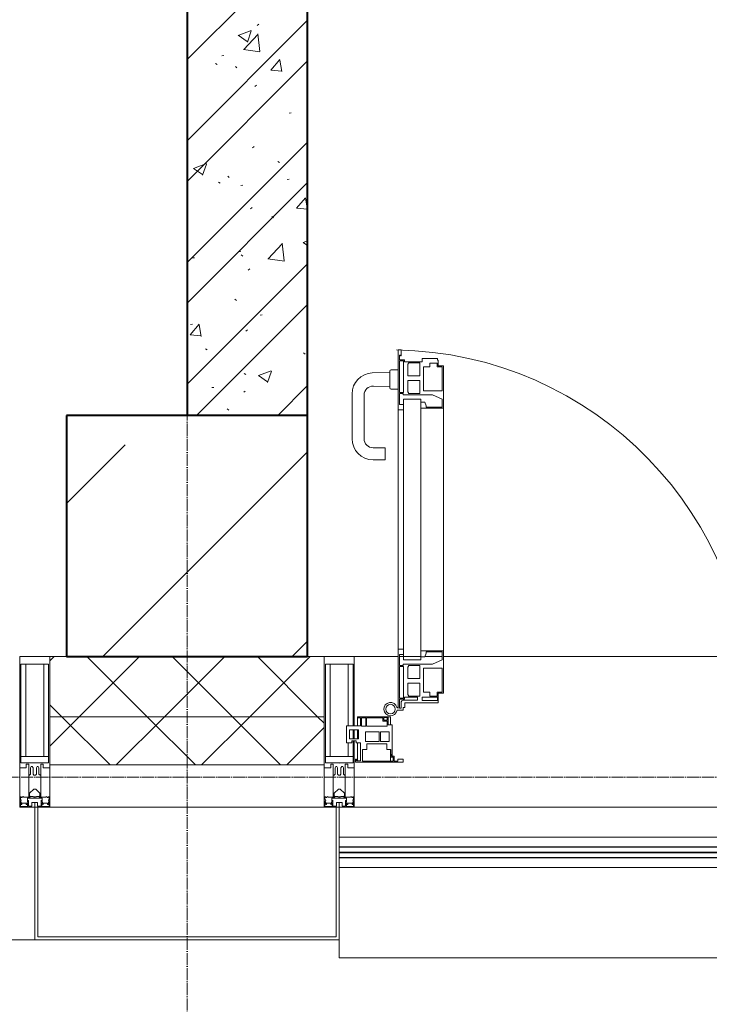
# Model space of a CAD drawing. Header units: millimetres. Extents: x -816133 to 919604, y 87941 to 147341.
# Tile 189 of 201: x 135708 to 136852, y 120556 to 122190. Entities that reach past the tile are written whole.
import ezdxf

# ---------------------------------------------------------------- set-up
doc = ezdxf.new("R2010")
doc.units = ezdxf.units.MM
doc.linetypes.add('ADSK_Линия сетки', pattern=[25, 20, -2.5, 0, -2.5])
doc.linetypes.add('Линия сетки', pattern=[25, 20, -2.5, 0, -2.5])
for name, color, linetype, lineweight in [('A-200-M_WALL', 7, 'Continuous', 18), ('A-200-M_WALL_INT', 7, 'Continuous', 18), ('A-200-M_WALL_PAT', 7, 'Continuous', 40), ('A-214-M_CURT_WALL', 7, 'Continuous', 18), ('A-215-M_CURT_PANEL', 7, 'Continuous', 18), ('A-280-M_COLUMN', 7, 'Continuous', 18), ('A-325-M_DOOR', 7, 'Continuous', 18), ('S-280-M_COLUMN', 7, 'Continuous', 18), ('Z-030-M_GRID', 7, 'Continuous', 9), ('Z-060-M_DETAIL', 7, 'Continuous', 18), ('Поручни', 252, 'Continuous', 5), ('СС-011-ПОЖ-СИГНАЛИЗАЦИЯ', 1, 'Continuous', 30)]:
    doc.layers.add(name, color=color, linetype=linetype, lineweight=lineweight)

# ---------------------------------------------------------------- blocks, each defined once
blk = doc.blocks.new('13эт')
at = {"layer": 'S-280-M_COLUMN', "lineweight": 9}
h = blk.add_hatch(dxfattribs=at)
h.set_pattern_fill('FP_19', color=9, style=0, pattern_type=2)
h.set_pattern_definition([(45, (306945.4, 105532.93), (-314.309, 314.309), []), (45, (307259.7, 105532.93), (-314.309, 314.309), [555.625, -111.125, 3.353, -107.772])])
h.paths.add_polyline_path([(411095.4, 121132.9), (411495.4, 121132.9), (411495.4, 121532.9), (411095.4, 121532.9), (411095.4, 121313.6)])
at = {"layer": 'A-200-M_WALL', "color": 9, "lineweight": 9}
for p, q in [((411095.4, 121132.9), (411067.9, 121132.9)), ((411067.9, 121132.9), (411067.9, 120952.9)), ((411522.9, 121132.9), (411495.4, 121132.9)), ((411522.9, 120952.9), (411522.9, 121132.9)), ((411522.9, 121032.9), (411067.9, 121032.9)), ((411067.9, 120952.9), (411522.9, 120952.9))]:
    blk.add_line(p, q, dxfattribs=at)
at = {"layer": 'A-200-M_WALL_INT', "color": 9, "lineweight": 40}
for p, q in [((411295.4, 126732.5), (411295.4, 121532.9)), ((411495.4, 121532.9), (411495.4, 126532.9))]:
    blk.add_line(p, q, dxfattribs=at)
at = {"layer": 'A-200-M_WALL_PAT', "color": 9, "linetype": 'Continuous', "lineweight": 9}
for p, q in [((411295.4, 122123.4), (411495.4, 122323.4)), ((411295.4, 121988.7), (411495.4, 122188.7)), ((411380.3, 122163.7), (411401.6, 122171.9)), ((411395.5, 122152.6), (411401.6, 122171)), ((411411.6, 122180.2), (411414.3, 122182.2)), ((411380.2, 122163.9), (411395.3, 122153.7)), ((411389.4, 122140.2), (411413.1, 122165)), ((411416.3, 122137), (411412.9, 122166)), ((411389.3, 122140.4), (411416.4, 122136.2)), ((411295.4, 121921.3), (411495.4, 122121.3)), ((411353, 122129.6), (411356.4, 122130.1)), ((411434.7, 122106.1), (411449.4, 122123.6)), ((411452.9, 122103.6), (411449.4, 122122.7)), ((411342.6, 122116.9), (411345.4, 122115.1)), ((411375.7, 122111.9), (411378.2, 122109.6)), ((411434.6, 122106.1), (411452.8, 122104.5)), ((411407.9, 122078.7), (411410.6, 122080.8)), ((411465.1, 122034.7), (411468.4, 122035.2)), ((411295.4, 121786.6), (411495.4, 121986.6)), ((411404.2, 121977.3), (411406.9, 121979.3)), ((411306, 121942.9), (411321.2, 121932.6)), ((411306.1, 121942.7), (411327.5, 121950.9)), ((411321.3, 121931.6), (411327.5, 121950)), ((411446, 121954.3), (411448.8, 121952.5)), ((411363.1, 121930), (411365.6, 121927.8)), ((411461.5, 121924.6), (411464.8, 121925)), ((411295.4, 121719.3), (411495.4, 121919.3)), ((411347.5, 121920.2), (411350.4, 121918.4)), ((411384.9, 121914.5), (411388.2, 121914.9)), ((411477, 121876.8), (411491.7, 121894.3)), ((411495.2, 121874.3), (411491.7, 121893.4)), ((411400.5, 121875.8), (411403.2, 121877.8)), ((411476.9, 121876.8), (411495.1, 121875.2)), ((411436.1, 121863.1), (411438.6, 121860.8)), ((411429.8, 121792.9), (411453.5, 121817.6)), ((411456.7, 121789.7), (411453.3, 121818.6)), ((411487.9, 121820.1), (411495.4, 121815.1)), ((411488.1, 121820), (411495.4, 121822.8)), ((411304.7, 121794.3), (411308, 121794.7)), ((411381.3, 121804.4), (411384.6, 121804.8)), ((411385.3, 121799.3), (411388.2, 121797.5)), ((411429.7, 121793), (411456.9, 121788.8)), ((411295.4, 121584.6), (411495.4, 121784.6)), ((411396.8, 121774.3), (411399.5, 121776.4)), ((411311.1, 121532.9), (411495.4, 121717.2)), ((411374.8, 121725.9), (411377.3, 121723.7)), ((411416.5, 121699.3), (411419.9, 121699.8)), ((411300.7, 121666.7), (411315.4, 121684.2)), ((411301.1, 121684.1), (411304.4, 121684.6)), ((411318.9, 121664.2), (411315.4, 121683.3)), ((411300.5, 121666.7), (411318.8, 121665.1)), ((411393.1, 121672.9), (411395.7, 121674.9)), ((411326, 121643.6), (411328.8, 121641.8)), ((411488.7, 121636.7), (411491.5, 121634.9)), ((411390.2, 121602.6), (411393.1, 121600.8)), ((411413.8, 121599.1), (411428.9, 121588.9)), ((411413.9, 121599), (411435.2, 121607.1)), ((411429.1, 121587.8), (411435.3, 121606.3)), ((411445.8, 121532.9), (411495.4, 121582.5)), ((411336.4, 121579.1), (411339.7, 121579.6)), ((411389.4, 121571.4), (411392, 121573.4)), ((411362.2, 121544.1), (411364.7, 121541.8))]:
    blk.add_line(p, q, dxfattribs=at)
at = {"layer": 'A-200-M_WALL_PAT', "color": 9, "linetype": 'Continuous', "lineweight": 5}
for p, q in [((411067.9, 121125.7), (411075.2, 121132.9)), ((411116.6, 121032.9), (411216.6, 121132.9)), ((411229.3, 121032.9), (411129.3, 121132.9)), ((411258, 121032.9), (411358, 121132.9)), ((411370.7, 121032.9), (411270.7, 121132.9)), ((411399.4, 121032.9), (411499.4, 121132.9)), ((411512.1, 121032.9), (411412.1, 121132.9)), ((411087.9, 121032.9), (411067.9, 121052.9)), ((411067.9, 120984.2), (411116.6, 121032.9)), ((411167.9, 120952.9), (411087.9, 121032.9)), ((411178, 120952.9), (411258, 121032.9)), ((411309.3, 120952.9), (411229.3, 121032.9)), ((411319.4, 120952.9), (411399.4, 121032.9)), ((411450.7, 120952.9), (411370.7, 121032.9)), ((411522.9, 121022.2), (411512.1, 121032.9)), ((411460.9, 120952.9), (411522.9, 121015))]:
    blk.add_line(p, q, dxfattribs=at)
at = {"layer": 'A-214-M_CURT_WALL', "color": 9, "lineweight": 5, "extrusion": (0, 0, -1)}
for p, q in [((411017.9, 121132.9), (411017.9, 120882.9)), ((411067.9, 121132.9), (411017.9, 121132.9)), ((411067.9, 120882.9), (411067.9, 121132.9)), ((411522.9, 121132.9), (411522.9, 120882.9)), ((411572.9, 121132.9), (411522.9, 121132.9)), ((411572.9, 121018), (411572.9, 121132.9)), ((411572.9, 120996.3), (411572.9, 121011.3)), ((411572.9, 120882.9), (411572.9, 120993)), ((411017.9, 120882.9), (411042.9, 120882.9)), ((411047.9, 120882.9), (411067.9, 120882.9)), ((411522.9, 120882.9), (411542.9, 120882.9)), ((411547.9, 120882.9), (411572.9, 120882.9))]:
    blk.add_line(p, q, dxfattribs=at)
at = {"layer": 'A-214-M_CURT_WALL', "color": 9, "lineweight": 5}
for p, q in [((411645.5, 121132.9), (411572.9, 121132.9)), ((411683.2, 121132.9), (411647.6, 121132.9)), ((411718.6, 121132.9), (411690.7, 121132.9)), ((412737.4, 121132.9), (411720.9, 121132.9)), ((412885.4, 120882.9), (411572.9, 120882.9))]:
    blk.add_line(p, q, dxfattribs=at)
at = {"layer": 'A-215-M_CURT_PANEL', "color": 9, "lineweight": 5}
for p, q in [((411577.9, 121032.9), (411628.9, 121032.9)), ((411577.9, 121031.4), (411577.9, 121032.9)), ((411583.3, 121031.4), (411577.9, 121031.4)), ((411577.9, 121031.4), (411577.9, 121018)), ((411583.3, 121018), (411583.3, 121031.4)), ((411584.9, 121031.1), (411584.9, 121017.4)), ((411591.9, 121031.1), (411584.9, 121031.1)), ((411591.9, 121017.4), (411591.9, 121031.1)), ((411593.3, 121031.3), (411593.3, 121017.1)), ((411620.3, 121031.3), (411593.3, 121031.3)), ((411620.3, 121025.7), (411620.3, 121031.3)), ((411627.3, 121025.7), (411620.3, 121025.7)), ((411627.6, 121031.6), (411621.6, 121031.6)), ((411621.6, 121031.6), (411621.6, 121027.3)), ((411621.6, 121027.3), (411627.6, 121027.3)), ((411627.3, 121017.1), (411627.3, 121025.7)), ((411627.6, 121027.3), (411627.6, 121031.6)), ((411628.9, 121032.9), (411628.9, 121019.4)), ((411632.9, 121032.9), (411628.9, 121032.9)), ((411632.9, 121019.4), (411632.9, 121032.9)), ((411559.9, 121018), (411583.3, 121018)), ((411559.9, 120989.5), (411559.9, 121018)), ((411565, 121011.3), (411565, 120996.3)), ((411580, 121011.3), (411565, 121011.3)), ((411577.9, 121011.3), (411577.9, 120996.3)), ((411580, 120996.3), (411580, 121011.3)), ((411584.9, 121017.4), (411591.9, 121017.4)), ((411593.3, 121017.1), (411627.3, 121017.1)), ((411628.9, 121019.4), (411635.9, 121019.4)), ((411635.9, 121019.4), (411635.9, 120967.7)), ((411565, 120996.3), (411580, 120996.3)), ((411568.9, 120993), (411568.9, 120989.5)), ((411575.9, 120993), (411568.9, 120993)), ((411575.9, 120989.5), (411575.9, 120993)), ((411591.3, 121007.9), (411591.3, 120991.7)), ((411614, 121007.9), (411591.3, 121007.9)), ((411614, 120991.7), (411614, 121007.9)), ((411616.2, 121007.9), (411616.2, 120991.7)), ((411630.5, 121007.9), (411616.2, 121007.9)), ((411630.5, 120991.7), (411630.5, 121007.9)), ((411568.9, 120989.5), (411559.9, 120989.5)), ((411582.9, 120989.5), (411575.9, 120989.5)), ((411577.9, 120989.5), (411577.9, 120959.6)), ((411582.9, 120959.6), (411582.9, 120989.5)), ((411586.7, 120978.4), (411586.7, 120959.2)), ((411593.9, 120978.4), (411586.7, 120978.4)), ((411591.3, 120991.7), (411614, 120991.7)), ((411593.9, 120987.9), (411593.9, 120978.4)), ((411627.1, 120987.9), (411593.9, 120987.9)), ((411616.2, 120991.7), (411630.5, 120991.7)), ((411627.1, 120978.4), (411627.1, 120987.9)), ((411633.4, 120978.4), (411627.1, 120978.4)), ((411632.9, 120959.1), (411632.9, 120978.4)), ((411633.4, 120971.9), (411633.4, 120978.4)), ((411574.9, 120962.4), (411576.4, 120962.4)), ((411574.9, 120957.4), (411574.9, 120962.4)), ((411576.4, 120962.4), (411576.4, 120959.6)), ((411576.4, 120959.6), (411582.9, 120959.6)), ((411634.2, 120971.1), (411633.4, 120971.9)), ((411634.2, 120966), (411634.2, 120971.1)), ((411637.2, 120966), (411634.2, 120966)), ((411635.9, 120967.7), (411638.9, 120967.7)), ((411637.2, 120959.2), (411637.2, 120966)), ((411638.9, 120967.7), (411638.9, 120959.4)), ((411645.3, 120962.4), (411653.9, 120962.4)), ((411645.3, 120959.4), (411645.3, 120962.4)), ((411653.9, 120962.4), (411653.9, 120957.4)), ((411653.9, 120957.4), (411574.9, 120957.4)), ((411586.7, 120959.2), (411637.2, 120959.2)), ((411638.9, 120959.4), (411645.3, 120959.4))]:
    blk.add_line(p, q, dxfattribs=at)
at = {"layer": 'A-280-M_COLUMN', "color": 9, "lineweight": 5}
for p, q in [((411042.9, 120882.9), (411047.9, 120882.9)), ((411042.9, 120662.9), (411042.9, 120882.9)), ((411047.9, 120882.9), (411047.9, 120667.9)), ((411522.9, 120882.9), (411067.9, 120882.9)), ((411542.9, 120882.9), (411547.9, 120882.9)), ((411542.9, 120667.9), (411542.9, 120882.9)), ((411547.9, 120882.9), (411547.9, 120662.9)), ((411047.9, 120667.9), (411542.9, 120667.9)), ((409680.4, 120662.9), (411042.9, 120662.9)), ((411547.9, 120662.9), (411042.9, 120662.9)), ((411547.9, 120632.9), (411547.9, 120662.9)), ((411547.9, 120632.9), (412910.4, 120632.9))]:
    blk.add_line(p, q, dxfattribs=at)
at = {"layer": 'A-325-M_DOOR', "color": 9, "lineweight": 5}
for p, q in [((411645.5, 121542.2), (411645.5, 121641.8)), ((411645.5, 121641.8), (411650.6, 121641.8)), ((411645.5, 121542.2), (411645.5, 121641.8)), ((411645.5, 121641.8), (411650.6, 121641.8)), ((411647.6, 121633.2), (411647.6, 121625.2)), ((411649.4, 121633.2), (411647.6, 121633.2)), ((411647.6, 121633.2), (411647.6, 121625.2)), ((411649.4, 121633.2), (411647.6, 121633.2)), ((411649.4, 121631.9), (411649.4, 121633.2)), ((411649.4, 121631.9), (411649.4, 121633.2)), ((411650.6, 121631.9), (411649.4, 121631.9)), ((411650.6, 121631.9), (411649.4, 121631.9)), ((411650.6, 121641.8), (411650.6, 121631.9)), ((411650.6, 121641.8), (411650.6, 121631.9)), ((411647.6, 121625.2), (411656.3, 121625.2)), ((411647.6, 121625.2), (411656.3, 121625.2)), ((411647.6, 121623.5), (411647.6, 121571.1)), ((411654.6, 121623.5), (411647.6, 121623.5)), ((411647.6, 121623.5), (411647.6, 121571.1)), ((411654.6, 121623.5), (411647.6, 121623.5)), ((411654.6, 121571.1), (411654.6, 121623.5)), ((411654.6, 121571.1), (411654.6, 121623.5)), ((411656.3, 121625.2), (411656.3, 121622.2)), ((411656.3, 121625.2), (411656.3, 121622.2)), ((411656.3, 121622.2), (411685.6, 121622.2)), ((411656.3, 121622.2), (411685.6, 121622.2)), ((411663.1, 121620.4), (411661.6, 121617.8)), ((411663.1, 121620.4), (411661.6, 121617.8)), ((411661.6, 121617.8), (411661.6, 121598.7)), ((411661.6, 121617.8), (411661.6, 121598.7)), ((411681.5, 121620.4), (411663.1, 121620.4)), ((411681.5, 121620.4), (411663.1, 121620.4)), ((411681.5, 121598.7), (411681.5, 121620.4)), ((411681.5, 121598.7), (411681.5, 121620.4)), ((411685.6, 121627.7), (411710.6, 121627.7)), ((411685.6, 121622.2), (411685.6, 121627.7)), ((411685.6, 121627.7), (411710.6, 121627.7)), ((411685.6, 121622.2), (411685.6, 121627.7)), ((411687.9, 121613.4), (411687.9, 121573.9)), ((411698, 121613.4), (411687.9, 121613.4)), ((411687.9, 121613.4), (411687.9, 121573.9)), ((411698, 121613.4), (411687.9, 121613.4)), ((411698, 121620), (411698, 121613.4)), ((411710.4, 121620), (411698, 121620)), ((411698, 121620), (411698, 121613.4)), ((411710.4, 121620), (411698, 121620)), ((411710.4, 121613.5), (411710.4, 121620)), ((411710.4, 121613.5), (411710.4, 121620)), ((411718.6, 121613.5), (411710.4, 121613.5)), ((411718.6, 121613.5), (411710.4, 121613.5)), ((411710.6, 121627.7), (411710.6, 121624.7)), ((411710.6, 121627.7), (411710.6, 121624.7)), ((411710.6, 121624.7), (411712.1, 121624.7)), ((411710.6, 121624.7), (411712.1, 121624.7)), ((411712.1, 121624.7), (411712.1, 121615.2)), ((411712.1, 121624.7), (411712.1, 121615.2)), ((411712.1, 121615.2), (411720.9, 121615.2)), ((411712.1, 121615.2), (411720.9, 121615.2)), ((411718.6, 121573.9), (411718.6, 121613.5)), ((411718.6, 121573.9), (411718.6, 121613.5)), ((411720.9, 121615.2), (411720.9, 121545.2)), ((411720.9, 121615.2), (411720.9, 121545.2)), ((411631.6, 121604.6), (411602.7, 121603.6)), ((411631.6, 121606.4), (411631.6, 121578.9)), ((411645.6, 121608.9), (411634.1, 121608.9)), ((411661.6, 121598.7), (411681.5, 121598.7)), ((411661.6, 121598.7), (411681.5, 121598.7)), ((411604.6, 121581.7), (411631.6, 121580.7)), ((411661.6, 121590.9), (411661.6, 121571.9)), ((411681.5, 121590.9), (411661.6, 121590.9)), ((411661.6, 121590.9), (411661.6, 121571.9)), ((411681.5, 121590.9), (411661.6, 121590.9)), ((411681.5, 121569.2), (411681.5, 121590.9)), ((411681.5, 121569.2), (411681.5, 121590.9)), ((411569.1, 121568.6), (411569.1, 121494.4)), ((411589.1, 121494.4), (411589.1, 121566.7)), ((411634.1, 121576.4), (411645.6, 121576.4)), ((411647.6, 121571.1), (411654.6, 121571.1)), ((411647.6, 121571.1), (411654.6, 121571.1)), ((411647.6, 121569.4), (411647.6, 121551.3)), ((411653.8, 121569.4), (411647.6, 121569.4)), ((411647.6, 121569.4), (411647.6, 121551.3)), ((411653.8, 121569.4), (411647.6, 121569.4)), ((411653.8, 121567.4), (411653.8, 121569.4)), ((411653.8, 121567.4), (411653.8, 121569.4)), ((411702.8, 121567.4), (411653.8, 121567.4)), ((411702.8, 121567.4), (411653.8, 121567.4)), ((411661.6, 121571.9), (411663.1, 121569.2)), ((411661.6, 121571.9), (411663.1, 121569.2)), ((411663.1, 121569.2), (411681.5, 121569.2)), ((411663.1, 121569.2), (411681.5, 121569.2)), ((411687.9, 121573.9), (411718.6, 121573.9)), ((411687.9, 121573.9), (411718.6, 121573.9)), ((411718.6, 121559.8), (411702.8, 121567.4)), ((411718.6, 121559.8), (411702.8, 121567.4)), ((411645.5, 121127.2), (411645.5, 121560.2)), ((411647.6, 121551.3), (411654.6, 121551.3)), ((411647.6, 121551.3), (411654.6, 121551.3)), ((411654.6, 121560.2), (411683.2, 121560.2)), ((411654.6, 121127.2), (411654.6, 121560.2)), ((411654.6, 121551.3), (411654.6, 121542.2)), ((411654.6, 121551.3), (411654.6, 121542.2)), ((411683.2, 121560.2), (411683.2, 121127.2)), ((411683.2, 121554.9), (411689.8, 121554.9)), ((411683.2, 121545.2), (411683.2, 121554.9)), ((411683.2, 121554.9), (411689.8, 121554.9)), ((411683.2, 121545.2), (411683.2, 121554.9)), ((411689.8, 121554.9), (411692.1, 121548.8)), ((411689.8, 121554.9), (411692.1, 121548.8)), ((411692.1, 121548.8), (411692.1, 121546.7)), ((411692.1, 121548.8), (411692.1, 121546.7)), ((411718.6, 121546.7), (411718.6, 121559.8)), ((411718.6, 121546.7), (411718.6, 121559.8)), ((411654.6, 121542.2), (411645.5, 121542.2)), ((411654.6, 121542.2), (411645.5, 121542.2)), ((411720.9, 121545.2), (411683.2, 121545.2)), ((411720.9, 121545.2), (411683.2, 121545.2)), ((411692.1, 121546.7), (411718.6, 121546.7)), ((411692.1, 121546.7), (411718.6, 121546.7)), ((411720.9, 121545.2), (411720.9, 121142.2)), ((411624.1, 121479.4), (411604.1, 121479.4)), ((411624.1, 121459.4), (411624.1, 121479.4)), ((411604.1, 121459.4), (411624.1, 121459.4)), ((411645.5, 121145.2), (411654.6, 121145.2)), ((411645.5, 121047.2), (411645.5, 121145.2)), ((411654.6, 121145.2), (411654.6, 121136.1)), ((411683.2, 121142.2), (411720.9, 121142.2)), ((411683.2, 121132.5), (411683.2, 121142.2)), ((411692.1, 121140.7), (411692.1, 121138.6)), ((411718.6, 121140.7), (411692.1, 121140.7)), ((411718.6, 121127.6), (411718.6, 121140.7)), ((411720.9, 121142.2), (411720.9, 121072.2)), ((411647.6, 121136.1), (411647.6, 121118)), ((411654.6, 121136.1), (411647.6, 121136.1)), ((411654.6, 121127.2), (411683.2, 121127.2)), ((411689.8, 121132.5), (411683.2, 121132.5)), ((411692.1, 121138.6), (411689.8, 121132.5)), ((411702.8, 121120), (411718.6, 121127.6)), ((411647.6, 121118), (411653.8, 121118)), ((411647.6, 121116.3), (411647.6, 121063.9)), ((411654.6, 121116.3), (411647.6, 121116.3)), ((411653.8, 121120), (411702.8, 121120)), ((411653.8, 121118), (411653.8, 121120)), ((411654.6, 121063.9), (411654.6, 121116.3)), ((411663.1, 121118.2), (411661.6, 121115.5)), ((411661.6, 121115.5), (411661.6, 121096.5)), ((411681.5, 121118.2), (411663.1, 121118.2)), ((411681.5, 121096.5), (411681.5, 121118.2)), ((411687.9, 121113.5), (411687.9, 121074)), ((411718.6, 121113.5), (411687.9, 121113.5)), ((411718.6, 121073.9), (411718.6, 121113.5)), ((411661.6, 121096.5), (411681.5, 121096.5)), ((411661.6, 121088.7), (411661.6, 121069.7)), ((411681.5, 121088.7), (411661.6, 121088.7)), ((411681.5, 121067), (411681.5, 121088.7)), ((411687.9, 121074), (411698, 121074)), ((411698, 121074), (411698, 121067.4)), ((411647.6, 121063.9), (411654.6, 121063.9)), ((411647.6, 121062.2), (411647.6, 121047.2)), ((411656.3, 121062.2), (411647.6, 121062.2)), ((411653.7, 121060.5), (411677.9, 121060.5)), ((411656.3, 121065.2), (411656.3, 121062.2)), ((411677.9, 121065.2), (411656.3, 121065.2)), ((411661.6, 121069.7), (411663.1, 121067)), ((411663.1, 121067), (411681.5, 121067)), ((411677.9, 121060.5), (411677.9, 121065.2)), ((411685.6, 121065.2), (411685.6, 121059.7)), ((411710.6, 121065.2), (411685.6, 121065.2)), ((411685.6, 121059.7), (411710.6, 121059.7)), ((411698, 121067.4), (411710.4, 121067.4)), ((411710.4, 121073.9), (411718.6, 121073.9)), ((411710.4, 121067.4), (411710.4, 121073.9)), ((411710.6, 121059.7), (411710.6, 121065.2)), ((411712.1, 121072.2), (411712.1, 121056.2)), ((411720.9, 121072.2), (411712.1, 121072.2)), ((411654.1, 121043.7), (411643.8, 121043.7)), ((411647.6, 121047.2), (411650.6, 121047.2)), ((411650.6, 121047.2), (411650.6, 121057.5)), ((411654.1, 121048.5), (411654.1, 121043.7)), ((411656.8, 121048.5), (411654.1, 121048.5)), ((411656.8, 121056.2), (411656.8, 121048.5)), ((411712.1, 121056.2), (411656.8, 121056.2))]:
    blk.add_line(p, q, dxfattribs=at)
for centre, radius, start, end in [((411632.9, 121045.6), 596.2, 359.296, 89.0613), ((411604.1, 121568.6), 35, 92.1945, 180), ((411634.1, 121606.4), 2.5, 90, 180), ((411604.1, 121566.7), 15, 87.8056, 180), ((411634.1, 121578.9), 2.5, 180, 270), ((411604.1, 121494.4), 35, 180, 270), ((411604.1, 121494.4), 15, 180, 270), ((411653.7, 121057.5), 3, 90, 180), ((411632.9, 121045.6), 11, 16.047, 350.0284), ((411632.9, 121045.6), 8, 90, 270), ((411632.9, 121045.6), 8, 270, 90), ((411645.5, 121049.2), 2.03, 196.0721, 270)]:
    blk.add_arc(centre, radius, start, end, dxfattribs=at)
at = {"layer": 'S-280-M_COLUMN', "color": 9, "lineweight": 40}
for p, q in [((411495.4, 121532.9), (411095.4, 121532.9)), ((411095.4, 121532.9), (411095.4, 121132.9)), ((411495.4, 121132.9), (411495.4, 121532.9)), ((411095.4, 121132.9), (411495.4, 121132.9))]:
    blk.add_line(p, q, dxfattribs=at)
at = {"layer": 'Z-030-M_GRID', "color": 9, "linetype": 'Линия сетки'}
blk.add_line((411295.4, 117558.7), (411295.4, 138582.9), dxfattribs=at)
at = {"layer": 'Z-030-M_GRID', "color": 9, "linetype": 'ADSK_Линия сетки'}
blk.add_line((443695.4, 120932.9), (399384.3, 120932.9), dxfattribs=at)
at = {"layer": 'Z-060-M_DETAIL', "color": 9, "lineweight": 5}
for p, q in [((411017.9, 120948.2), (411017.9, 121132.9)), ((411017.9, 121132.9), (411042.9, 121132.9)), ((411067.9, 121132.9), (411042.9, 121132.9)), ((411067.9, 120948.2), (411067.9, 121132.9)), ((411522.9, 120948.2), (411522.9, 121132.9)), ((411522.9, 121132.9), (411547.9, 121132.9)), ((411572.9, 121132.9), (411547.9, 121132.9)), ((411572.9, 121018), (411572.9, 121132.9)), ((411019.9, 121120.2), (411042.9, 121120.2)), ((411019.9, 121120.2), (411019.9, 120956.5)), ((411028, 120966.9), (411028, 121120.2)), ((411065.9, 121120.2), (411042.9, 121120.2)), ((411057.8, 120966.9), (411057.8, 121120.2)), ((411065.9, 121120.2), (411065.9, 120956.5)), ((411524.9, 121120.2), (411547.9, 121120.2)), ((411524.9, 121120.2), (411524.9, 120956.5)), ((411533, 120966.9), (411533, 121120.2)), ((411570.9, 121120.2), (411547.9, 121120.2)), ((411562.8, 121018), (411562.8, 121120.2)), ((411570.9, 121120.2), (411570.9, 121018)), ((411570.9, 121011.3), (411570.9, 120996.3)), ((411572.9, 120996.3), (411572.9, 121011.3)), ((411570.9, 120993), (411570.9, 120956.5)), ((411572.9, 120948.2), (411572.9, 120993)), ((411562.8, 120966.9), (411562.8, 120989.5)), ((411042.9, 120966.9), (411019.9, 120966.9)), ((411042.9, 120966.9), (411065.9, 120966.9)), ((411547.9, 120966.9), (411524.9, 120966.9)), ((411547.9, 120966.9), (411570.9, 120966.9)), ((411028.9, 120948.2), (411017.9, 120948.2)), ((411042.4, 120956.5), (411019.9, 120956.5)), ((411028.9, 120954.2), (411028.9, 120948.2)), ((411032.9, 120954.2), (411028.9, 120954.2)), ((411032.9, 120935.9), (411032.9, 120954.2)), ((411035.9, 120948.2), (411037, 120950.2)), ((411035.9, 120948.2), (411035.9, 120937.6)), ((411038.8, 120950.2), (411037, 120950.2)), ((411038.8, 120950.2), (411040, 120948)), ((411040, 120948), (411040, 120937.6)), ((411043.4, 120956.5), (411065.9, 120956.5)), ((411047, 120950.2), (411045.8, 120948)), ((411045.8, 120948), (411045.8, 120937.6)), ((411047, 120950.2), (411048.8, 120950.2)), ((411049.9, 120948.2), (411048.8, 120950.2)), ((411049.9, 120948.2), (411049.9, 120937.6)), ((411052.9, 120954.2), (411056.9, 120954.2)), ((411052.9, 120935.9), (411052.9, 120954.2)), ((411056.9, 120954.2), (411056.9, 120948.2)), ((411056.9, 120948.2), (411067.9, 120948.2)), ((411533.9, 120948.2), (411522.9, 120948.2)), ((411547.4, 120956.5), (411524.9, 120956.5)), ((411533.9, 120954.2), (411533.9, 120948.2)), ((411537.9, 120954.2), (411533.9, 120954.2)), ((411537.9, 120935.9), (411537.9, 120954.2)), ((411540.9, 120948.2), (411542, 120950.2)), ((411540.9, 120948.2), (411540.9, 120937.6)), ((411543.8, 120950.2), (411542, 120950.2)), ((411543.8, 120950.2), (411545, 120948)), ((411545, 120948), (411545, 120937.6)), ((411548.4, 120956.5), (411570.9, 120956.5)), ((411552, 120950.2), (411550.8, 120948)), ((411550.8, 120948), (411550.8, 120937.6)), ((411552, 120950.2), (411553.8, 120950.2)), ((411554.9, 120948.2), (411553.8, 120950.2)), ((411554.9, 120948.2), (411554.9, 120937.6)), ((411557.9, 120954.2), (411561.9, 120954.2)), ((411557.9, 120935.9), (411557.9, 120954.2)), ((411561.9, 120954.2), (411561.9, 120948.2)), ((411561.9, 120948.2), (411572.9, 120948.2)), ((411034.2, 120935.9), (411032.9, 120935.9)), ((411032.9, 120935.9), (411032.9, 120899.9)), ((411034.2, 120935.9), (411035.9, 120937.6)), ((411041.6, 120935.9), (411040, 120937.6)), ((411042.9, 120935.9), (411041.6, 120935.9)), ((411042.9, 120935.9), (411044.2, 120935.9)), ((411044.2, 120935.9), (411045.8, 120937.6)), ((411051.6, 120935.9), (411049.9, 120937.6)), ((411051.6, 120935.9), (411052.9, 120935.9)), ((411052.9, 120935.9), (411052.9, 120899.9)), ((411539.2, 120935.9), (411537.9, 120935.9)), ((411537.9, 120935.9), (411537.9, 120899.9)), ((411539.2, 120935.9), (411540.9, 120937.6)), ((411546.6, 120935.9), (411545, 120937.6)), ((411547.9, 120935.9), (411546.6, 120935.9)), ((411547.9, 120935.9), (411549.2, 120935.9)), ((411549.2, 120935.9), (411550.8, 120937.6)), ((411556.6, 120935.9), (411554.9, 120937.6)), ((411556.6, 120935.9), (411557.9, 120935.9)), ((411557.9, 120935.9), (411557.9, 120899.9)), ((411034.4, 120905.9), (411041.4, 120912.9)), ((411041.4, 120912.9), (411042.9, 120912.9)), ((411044.4, 120912.9), (411042.9, 120912.9)), ((411051.4, 120905.9), (411044.4, 120912.9)), ((411539.4, 120905.9), (411546.4, 120912.9)), ((411546.4, 120912.9), (411547.9, 120912.9)), ((411549.4, 120912.9), (411547.9, 120912.9)), ((411556.4, 120905.9), (411549.4, 120912.9)), ((411019.1, 120897.5), (411017.9, 120897.2)), ((411017.9, 120882.9), (411017.9, 120897.2)), ((411020.6, 120899.9), (411019.1, 120899.9)), ((411019.1, 120899.9), (411019.1, 120897.5)), ((411020.4, 120893.5), (411019.1, 120897.5)), ((411020.6, 120899.9), (411020.6, 120899)), ((411020.6, 120899), (411021.6, 120899)), ((411023.9, 120900.6), (411021.6, 120899)), ((411024.5, 120899.5), (411023.9, 120900.6)), ((411035.5, 120899.5), (411024.5, 120899.5)), ((411030.2, 120890.6), (411031.6, 120894.3)), ((411030.7, 120891.9), (411030.7, 120897.7)), ((411030.7, 120897.7), (411042.9, 120897.7)), ((411032.4, 120894.2), (411031.6, 120894.3)), ((411032.9, 120899.9), (411035.4, 120899.9)), ((411034.4, 120901.4), (411034.4, 120905.9)), ((411035.4, 120901.4), (411034.4, 120901.4)), ((411035.4, 120899.9), (411035.4, 120901.4)), ((411035.5, 120900.9), (411035.5, 120899.5)), ((411040.3, 120900.9), (411035.5, 120900.9)), ((411040.3, 120900.9), (411040.3, 120899.8)), ((411040.3, 120899.8), (411042.9, 120899.8)), ((411045.5, 120899.8), (411042.9, 120899.8)), ((411042.9, 120897.7), (411042.9, 120899.8)), ((411042.9, 120897.7), (411042.9, 120899.8)), ((411055.1, 120897.7), (411042.9, 120897.7)), ((411045.5, 120900.9), (411045.5, 120899.8)), ((411045.5, 120900.9), (411050.3, 120900.9)), ((411050.3, 120900.9), (411050.3, 120899.5)), ((411050.3, 120899.5), (411061.3, 120899.5)), ((411050.4, 120901.4), (411051.4, 120901.4)), ((411050.4, 120899.9), (411050.4, 120901.4)), ((411052.9, 120899.9), (411050.4, 120899.9)), ((411051.4, 120901.4), (411051.4, 120905.9)), ((411053.4, 120894.2), (411054.2, 120894.3)), ((411055.6, 120890.6), (411054.2, 120894.3)), ((411055.1, 120891.9), (411055.1, 120897.7)), ((411061.3, 120899.5), (411061.9, 120900.6)), ((411061.9, 120900.6), (411064.2, 120899)), ((411065.2, 120899), (411064.2, 120899)), ((411065.2, 120899.9), (411065.2, 120899)), ((411065.2, 120899.9), (411066.8, 120899.9)), ((411065.4, 120893.5), (411066.8, 120897.5)), ((411066.8, 120899.9), (411066.8, 120897.5)), ((411066.8, 120897.5), (411067.9, 120897.2)), ((411067.9, 120882.9), (411067.9, 120897.2)), ((411524.1, 120897.5), (411522.9, 120897.2)), ((411522.9, 120882.9), (411522.9, 120897.2)), ((411525.6, 120899.9), (411524.1, 120899.9)), ((411524.1, 120899.9), (411524.1, 120897.5)), ((411525.4, 120893.5), (411524.1, 120897.5)), ((411525.6, 120899.9), (411525.6, 120899)), ((411525.6, 120899), (411526.6, 120899)), ((411528.9, 120900.6), (411526.6, 120899)), ((411529.5, 120899.5), (411528.9, 120900.6)), ((411540.5, 120899.5), (411529.5, 120899.5)), ((411535.2, 120890.6), (411536.6, 120894.3)), ((411535.7, 120891.9), (411535.7, 120897.7)), ((411535.7, 120897.7), (411547.9, 120897.7)), ((411537.4, 120894.2), (411536.6, 120894.3)), ((411537.9, 120899.9), (411540.4, 120899.9)), ((411539.4, 120901.4), (411539.4, 120905.9)), ((411540.4, 120901.4), (411539.4, 120901.4)), ((411540.4, 120899.9), (411540.4, 120901.4)), ((411540.5, 120900.9), (411540.5, 120899.5)), ((411545.3, 120900.9), (411540.5, 120900.9)), ((411545.3, 120900.9), (411545.3, 120899.8)), ((411545.3, 120899.8), (411547.9, 120899.8)), ((411550.5, 120899.8), (411547.9, 120899.8)), ((411547.9, 120897.7), (411547.9, 120899.8)), ((411547.9, 120897.7), (411547.9, 120899.8)), ((411560.1, 120897.7), (411547.9, 120897.7)), ((411550.5, 120900.9), (411550.5, 120899.8)), ((411550.5, 120900.9), (411555.3, 120900.9)), ((411555.3, 120900.9), (411555.3, 120899.5)), ((411555.3, 120899.5), (411566.3, 120899.5)), ((411555.4, 120901.4), (411556.4, 120901.4)), ((411555.4, 120899.9), (411555.4, 120901.4)), ((411557.9, 120899.9), (411555.4, 120899.9)), ((411556.4, 120901.4), (411556.4, 120905.9)), ((411558.4, 120894.2), (411559.2, 120894.3)), ((411560.6, 120890.6), (411559.2, 120894.3)), ((411560.1, 120891.9), (411560.1, 120897.7)), ((411566.3, 120899.5), (411566.9, 120900.6)), ((411566.9, 120900.6), (411569.2, 120899)), ((411570.2, 120899), (411569.2, 120899)), ((411570.2, 120899.9), (411570.2, 120899)), ((411570.2, 120899.9), (411571.8, 120899.9)), ((411570.4, 120893.5), (411571.8, 120897.5)), ((411571.8, 120899.9), (411571.8, 120897.5)), ((411571.8, 120897.5), (411572.9, 120897.2)), ((411572.9, 120882.9), (411572.9, 120897.2)), ((411017.9, 120882.9), (411042.9, 120882.9)), ((411020.4, 120893.5), (411019.2, 120892.8)), ((411019.2, 120884.2), (411019.2, 120892.8)), ((411019.2, 120884.2), (411031.1, 120884.2)), ((411019.7, 120893.1), (411020.4, 120890.9)), ((411020.4, 120890.9), (411020.4, 120887.4)), ((411021.6, 120887.4), (411020.4, 120887.4)), ((411021.6, 120887.4), (411021.6, 120889.4)), ((411021.6, 120889.4), (411028.7, 120889.4)), ((411028.7, 120889.4), (411028.7, 120887.4)), ((411029.7, 120887.4), (411028.7, 120887.4)), ((411029.7, 120887.4), (411030.7, 120890.1)), ((411030.2, 120890.6), (411031.1, 120889.8)), ((411031.1, 120884.2), (411031.1, 120889.8)), ((411032.4, 120884.4), (411032.4, 120894.2)), ((411038.1, 120884.4), (411032.4, 120884.4)), ((411042.9, 120890.9), (411038.1, 120890.9)), ((411038.1, 120884.4), (411038.1, 120890.9)), ((411042.9, 120882.9), (411042.9, 120890.9)), ((411042.9, 120890.9), (411047.7, 120890.9)), ((411042.9, 120882.9), (411042.9, 120890.9)), ((411067.9, 120882.9), (411042.9, 120882.9)), ((411047.7, 120884.4), (411047.7, 120890.9)), ((411047.7, 120884.4), (411053.4, 120884.4)), ((411053.4, 120884.4), (411053.4, 120894.2)), ((411055.6, 120890.6), (411054.7, 120889.8)), ((411054.7, 120884.2), (411054.7, 120889.8)), ((411066.6, 120884.2), (411054.7, 120884.2)), ((411056.1, 120887.4), (411055.1, 120890.1)), ((411056.1, 120887.4), (411057.1, 120887.4)), ((411064.2, 120889.4), (411057.1, 120889.4)), ((411057.1, 120889.4), (411057.1, 120887.4)), ((411064.2, 120887.4), (411064.2, 120889.4)), ((411064.2, 120887.4), (411065.4, 120887.4)), ((411065.4, 120893.5), (411066.6, 120892.8)), ((411066.1, 120893.1), (411065.4, 120890.9)), ((411065.4, 120890.9), (411065.4, 120887.4)), ((411066.6, 120884.2), (411066.6, 120892.8)), ((411522.9, 120882.9), (411547.9, 120882.9)), ((411525.4, 120893.5), (411524.2, 120892.8)), ((411524.2, 120884.2), (411524.2, 120892.8)), ((411524.2, 120884.2), (411536.1, 120884.2)), ((411524.7, 120893.1), (411525.4, 120890.9)), ((411525.4, 120890.9), (411525.4, 120887.4)), ((411526.6, 120887.4), (411525.4, 120887.4)), ((411526.6, 120887.4), (411526.6, 120889.4)), ((411526.6, 120889.4), (411533.7, 120889.4)), ((411533.7, 120889.4), (411533.7, 120887.4)), ((411534.7, 120887.4), (411533.7, 120887.4)), ((411534.7, 120887.4), (411535.7, 120890.1)), ((411535.2, 120890.6), (411536.1, 120889.8)), ((411536.1, 120884.2), (411536.1, 120889.8)), ((411537.4, 120884.4), (411537.4, 120894.2)), ((411543.1, 120884.4), (411537.4, 120884.4)), ((411547.9, 120890.9), (411543.1, 120890.9)), ((411543.1, 120884.4), (411543.1, 120890.9)), ((411547.9, 120882.9), (411547.9, 120890.9)), ((411547.9, 120890.9), (411552.7, 120890.9)), ((411547.9, 120882.9), (411547.9, 120890.9)), ((411572.9, 120882.9), (411547.9, 120882.9)), ((411552.7, 120884.4), (411552.7, 120890.9)), ((411552.7, 120884.4), (411558.4, 120884.4)), ((411558.4, 120884.4), (411558.4, 120894.2)), ((411560.6, 120890.6), (411559.7, 120889.8)), ((411559.7, 120884.2), (411559.7, 120889.8)), ((411571.6, 120884.2), (411559.7, 120884.2)), ((411561.1, 120887.4), (411560.1, 120890.1)), ((411561.1, 120887.4), (411562.1, 120887.4)), ((411569.2, 120889.4), (411562.1, 120889.4)), ((411562.1, 120889.4), (411562.1, 120887.4)), ((411569.2, 120887.4), (411569.2, 120889.4)), ((411569.2, 120887.4), (411570.4, 120887.4)), ((411570.4, 120893.5), (411571.6, 120892.8)), ((411571.1, 120893.1), (411570.4, 120890.9)), ((411570.4, 120890.9), (411570.4, 120887.4)), ((411571.6, 120884.2), (411571.6, 120892.8))]:
    blk.add_line(p, q, dxfattribs=at)
for centre, start, end in [((411042.4, 120956), 0, 90), ((411043.4, 120956), 90, 180), ((411547.4, 120956), 0, 90), ((411548.4, 120956), 90, 180)]:
    blk.add_arc(centre, 0.5, start, end, dxfattribs=at)
at = {"layer": 'Поручни', "color": 9, "lineweight": 5}
for p, q in [((412910.4, 120832.9), (411547.9, 120832.9)), ((412910.4, 120816.9), (411547.9, 120816.9)), ((412910.4, 120816.4), (411547.9, 120816.4)), ((412910.4, 120808.4), (411547.9, 120808.4)), ((412910.4, 120807.4), (411547.9, 120807.4)), ((412910.4, 120799.4), (411547.9, 120799.4)), ((412910.4, 120798.9), (411547.9, 120798.9)), ((411547.9, 120782.9), (412910.4, 120782.9))]:
    blk.add_line(p, q, dxfattribs=at)

msp = doc.modelspace()

# ---------------------------------------------------------------- block references
at = {"layer": 'СС-011-ПОЖ-СИГНАЛИЗАЦИЯ', "color": 9, "lineweight": 30}
msp.add_blockref('13эт', (-275309.7, 0), dxfattribs=at)

doc.saveas('drawing.dxf')
